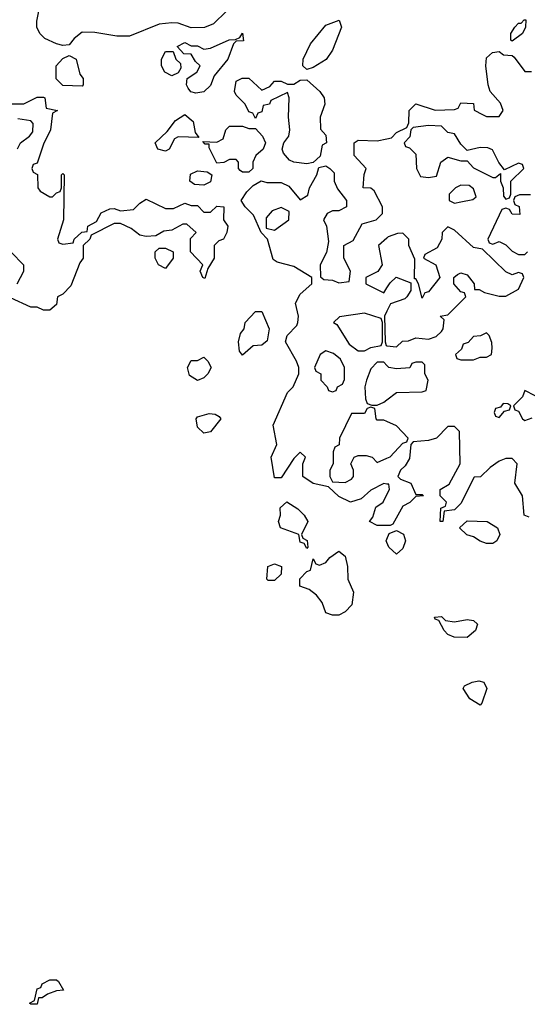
# Model space of a CAD drawing. Header units: inches. Extents: x 2380053 to 2584298, y 380219 to 546618.
# Tile 167 of 256: x 2468856 to 2470437, y 462426 to 465493. Entities that reach past the tile are written whole.
import ezdxf

# ---------------------------------------------------------------- set-up
doc = ezdxf.new("R2010")
doc.units = ezdxf.units.IN
doc.header["$MEASUREMENT"] = 0
doc.layers.add('C4466', color=7, linetype='Continuous')
doc.layers.add('C4476', color=7, linetype='Continuous')

msp = doc.modelspace()

# ---------------------------------------------------------------- linework, layer by layer
at = {"layer": 'C4466', "color": 2, "elevation": 54}
for points in [[(2469499.8, 465520.2), (2469459.8, 465480.2), (2469431.1, 465468.9), (2469390, 465468), (2469350, 465482), (2469330, 465484), (2469290, 465479), (2469198, 465442), (2469158, 465442), (2469090, 465453.2), (2469050, 465454), (2469025.2, 465434.8), (2469010, 465415.3), (2468990, 465413.2), (2468970, 465418), (2468934.5, 465434.5), (2468919, 465450), (2468909, 465470), (2468909.1, 465489.1), (2468921.2, 465550)], [(2468830, 465230.7), (2468869.1, 465230.9), (2468910, 465252), (2468930, 465252), (2468934, 465250), (2468938, 465218), (2468974, 465210), (2468958, 465202), (2468952, 465150), (2468930, 465106), (2468910, 465046), (2468898, 465042), (2468894, 465030), (2468898, 465018), (2468911.1, 465011.1), (2468912, 464970), (2468919.6, 464959.6), (2468950, 464942), (2468958, 464942), (2468970, 464954), (2468982, 464958), (2468986, 464970), (2468986, 465010), (2468990, 465014), (2468994, 465010), (2468992, 464870), (2468974, 464810), (2468978, 464798), (2468990, 464794), (2469022, 464798), (2469026, 464810), (2469048.9, 464831.1), (2469066, 464834), (2469068, 464850), (2469095.3, 464864.7), (2469110, 464892), (2469136.4, 464903.6), (2469150, 464904.7), (2469170, 464898), (2469210, 464902), (2469230, 464922), (2469250, 464934), (2469310, 464904.7), (2469335.3, 464904.7), (2469370, 464922), (2469390, 464914), (2469410, 464914), (2469430, 464894), (2469450, 464894), (2469470, 464912), (2469492, 464910), (2469491.3, 464870), (2469504.7, 464850), (2469501, 464830), (2469490.5, 464809.5), (2469476, 464804), (2469462, 464790), (2469462, 464750), (2469442, 464718), (2469432.7, 464687.3), (2469426, 464690), (2469418, 464710), (2469426, 464730), (2469388, 464770), (2469388.4, 464811.6), (2469406, 464830), (2469376.4, 464856.4), (2469363.6, 464856.4), (2469330, 464838), (2469305.4, 464834.6), (2469279.6, 464820.4), (2469250, 464818), (2469230, 464822), (2469203.1, 464843.1), (2469170, 464858), (2469150, 464858), (2469078, 464822), (2469074, 464810), (2469054, 464790), (2469054, 464750), (2469043.6, 464736.4), (2469015.3, 464664.7), (2468990, 464638), (2468974, 464630), (2468970, 464606), (2468950, 464588), (2468930, 464588), (2468910, 464598), (2468890, 464598), (2468827.3, 464627.3)], [(2468848.9, 465091.1), (2468858, 465110), (2468886, 465130), (2468896.4, 465143.6), (2468898, 465170), (2468890, 465178), (2468850, 465184)], [(2470000, 464046.7), (2469990, 464048), (2469950, 464028), (2469919.8, 464000.2), (2469886, 463990), (2469850, 464008), (2469818, 464038), (2469770, 464048.7), (2469738, 464070), (2469738, 464110), (2469746, 464130), (2469730, 464146), (2469710, 464126), (2469670, 464066), (2469650, 464066), (2469639, 464130), (2469657.2, 464170), (2469646, 464230), (2469690, 464332), (2469708, 464350), (2469726, 464390), (2469726, 464410), (2469718, 464430), (2469684, 464490), (2469689, 464510), (2469719, 464541), (2469722, 464550), (2469724, 464570), (2469715.3, 464610), (2469730, 464638), (2469766, 464670), (2469766, 464690), (2469710, 464724), (2469658, 464738), (2469646, 464746), (2469628, 464810), (2469608, 464830), (2469584, 464884), (2469558, 464910), (2469546, 464930), (2469563.1, 464956.9), (2469583.1, 464976.9), (2469608.4, 464991.6), (2469626, 464986), (2469670, 464986), (2469694.4, 464974.4), (2469730, 464932), (2469753.6, 464946.4), (2469759, 464970), (2469782, 465010), (2469787.3, 465032.7), (2469810, 465038), (2469822, 465030), (2469836, 465016), (2469836, 464990), (2469846.4, 464966.4), (2469874, 464930), (2469874, 464910), (2469850, 464898), (2469830, 464898), (2469814, 464890), (2469802, 464870), (2469812, 464850), (2469818, 464802), (2469811.6, 464768.4), (2469792, 464730), (2469792.7, 464692.7), (2469803.6, 464683.6), (2469830, 464682), (2469850, 464674), (2469882, 464678), (2469886, 464710), (2469866, 464750), (2469866, 464790), (2469894.6, 464805.4), (2469923.1, 464856.9), (2469966, 464870), (2469986, 464890), (2469986, 464910), (2469960.4, 464960.4), (2469950, 464968), (2469926, 464970), (2469928.7, 465011.3), (2469935.3, 465030), (2469898, 465070), (2469898, 465110), (2469910, 465118), (2469970, 465116), (2470000, 465122.3)], [(2470000, 464813.2), (2469974, 464790), (2469984.7, 464730), (2469971.3, 464708.7), (2469934, 464690), (2469934, 464670), (2469990, 464642), (2470000, 464658)], [(2468848, 464670), (2468868.7, 464710), (2468868.4, 464728.4), (2468828, 464770)], [(2470000, 464585.7), (2469992, 464570), (2469994, 464490), (2469998, 464478), (2470000, 464477.7)], [(2470000, 464416), (2469990, 464426), (2469970, 464426), (2469950, 464406), (2469936, 464370), (2469931.3, 464350), (2469932.7, 464312.7), (2469938, 464298), (2469952.7, 464292.7), (2469970, 464292), (2469990, 464302), (2470000, 464309.5)], [(2470000, 464241.5), (2469990, 464246), (2469970, 464246), (2469966, 464250), (2469962, 464282), (2469950, 464286), (2469938, 464282), (2469930, 464266), (2469890, 464266), (2469852, 464190), (2469851.6, 464168.4), (2469838, 464162), (2469832.7, 464147.3), (2469832, 464110), (2469822, 464090), (2469822, 464070), (2469830, 464054), (2469870, 464052), (2469890, 464062), (2469895.3, 464070), (2469895.3, 464090), (2469888, 464110), (2469898, 464130), (2469910, 464136), (2469935.3, 464135.3), (2469954, 464130), (2469970, 464114), (2470000, 464127.5)], [(2470000, 463918), (2469970, 463918), (2469946, 463930), (2469956.4, 463943.6), (2469965.2, 463974.8), (2469988, 463990), (2470000, 464014)], [(2470000, 463865), (2469998, 463870), (2470000, 463874.9)]]:
    msp.add_lwpolyline(points, dxfattribs=at)
for points in [[(2469750, 465338), (2469738, 465350), (2469739, 465370), (2469762, 465418), (2469810, 465476), (2469851.6, 465491.6), (2469858, 465470), (2469830, 465398), (2469810.7, 465369.3), (2469770, 465344)], [(2469404.7, 465264.7), (2469389.1, 465269.1), (2469380.2, 465280.2), (2469375.3, 465290), (2469378, 465310), (2469408, 465330), (2469418, 465350), (2469403.1, 465363.1), (2469390, 465386), (2469367.3, 465387.3), (2469346, 465410), (2469370, 465422), (2469390, 465412), (2469410, 465412), (2469430, 465402), (2469450, 465404.7), (2469508.9, 465431.1), (2469528, 465432), (2469542, 465438), (2469550, 465451.3), (2469552.7, 465427.3), (2469530, 465426), (2469522, 465418), (2469504.7, 465370), (2469462, 465318), (2469450, 465288), (2469430, 465268.7)], [(2469050, 465286), (2468990, 465288), (2468969, 465309), (2468969, 465350), (2468990, 465372), (2469010, 465382), (2469032, 465370), (2469043.6, 465323.6), (2469054, 465310), (2469054, 465290)], [(2469330, 465318), (2469308, 465330), (2469298, 465350), (2469298, 465370), (2469310, 465394), (2469334, 465394), (2469342, 465370), (2469356.9, 465356.9), (2469358, 465342), (2469350, 465328)], [(2469610, 465274), (2469635.3, 465284.7), (2469650, 465302), (2469670, 465302), (2469690, 465292), (2469710, 465292), (2469730, 465304.7), (2469750, 465306), (2469791, 465270), (2469804, 465250), (2469806.8, 465230), (2469792, 465190), (2469792.7, 465152.7), (2469810, 465134), (2469811.3, 465110), (2469798, 465102), (2469791.6, 465068.4), (2469770, 465048), (2469750, 465044), (2469710, 465049), (2469696, 465056), (2469678, 465078), (2469674, 465090), (2469679, 465110), (2469694, 465130), (2469697.2, 465150), (2469693.2, 465190), (2469695.3, 465250), (2469690, 465266), (2469638, 465242), (2469634, 465230), (2469614, 465226), (2469610, 465206), (2469598, 465202), (2469590, 465186), (2469582, 465202), (2469570, 465206), (2469558, 465230), (2469530, 465258), (2469525.2, 465270), (2469530, 465302), (2469549.1, 465310.9), (2469570, 465311.3)], [(2469414, 465126), (2469350, 465128.7), (2469338, 465122), (2469322, 465090), (2469310, 465084), (2469286, 465090), (2469278, 465110), (2469315.3, 465144.7), (2469341.2, 465178.8), (2469370, 465198), (2469396, 465176), (2469402, 465142)], [(2469570, 465154), (2469590, 465154), (2469612, 465130), (2469622, 465110), (2469614, 465090), (2469591.3, 465070), (2469582, 465050), (2469582, 465030), (2469570, 465018), (2469550, 465018), (2469543.1, 465023.1), (2469538, 465030), (2469538, 465050), (2469530, 465058), (2469510, 465058), (2469491.6, 465048.4), (2469470, 465046), (2469446, 465094), (2469446, 465106), (2469434, 465106), (2469426, 465114), (2469470, 465112), (2469490, 465122), (2469498, 465150), (2469510, 465162), (2469550, 465162)], [(2469430, 464978), (2469400.4, 464980.4), (2469386, 464990), (2469388.4, 465011.6), (2469410, 465022), (2469439.6, 465019.6), (2469454, 465010), (2469450, 464988)], [(2469670, 464908.7), (2469642, 464898), (2469623.6, 464876.4), (2469623.6, 464843.6), (2469650, 464838), (2469694, 464870), (2469695.3, 464895.3)], [(2469310, 464718), (2469288, 464730), (2469278, 464750), (2469278, 464770), (2469290, 464782), (2469310, 464782), (2469334, 464770), (2469334, 464750)], [(2469550, 464448), (2469540.4, 464460.4), (2469538, 464490), (2469544, 464516), (2469555.3, 464530), (2469558, 464550), (2469590, 464584.7), (2469610, 464584.7), (2469633.4, 464530), (2469626.8, 464493.2), (2469610, 464479), (2469582.8, 464477.2)], [(2469930, 464579), (2469852, 464568), (2469834, 464550), (2469843.6, 464543.6), (2469882.8, 464482.8), (2469910, 464462), (2469930, 464462), (2469950, 464472), (2469982, 464478), (2469986, 464490), (2469986, 464550), (2469982, 464562)], [(2469810, 464462), (2469792, 464450), (2469774, 464410), (2469778, 464398), (2469794, 464390), (2469794, 464370), (2469814, 464350), (2469818, 464338), (2469830, 464334), (2469842, 464338), (2469846, 464350), (2469862, 464358), (2469867.3, 464372.7), (2469868, 464410), (2469855.3, 464435.3), (2469833.6, 464453.6)], [(2469410, 464369.2), (2469384.7, 464384.7), (2469379, 464410), (2469390, 464431.3), (2469410, 464432), (2469430, 464442), (2469442, 464430), (2469452, 464410), (2469442, 464390), (2469430, 464378)], [(2469430, 464205.2), (2469410, 464224), (2469405.2, 464250), (2469410, 464256), (2469446, 464266), (2469464.7, 464264.7), (2469476.9, 464256.9), (2469482, 464250), (2469450, 464209)], [(2469750, 463846), (2469742, 463862), (2469730, 463866), (2469726, 463890), (2469668.7, 463910), (2469662, 463930), (2469668.7, 463950), (2469667.3, 463972.7), (2469688.4, 463991.6), (2469722, 463970), (2469742, 463950), (2469754, 463930), (2469734, 463890), (2469738, 463878), (2469751.1, 463871.1), (2469754, 463850)], [(2469830, 463638), (2469810, 463646), (2469798, 463678), (2469780.4, 463700.4), (2469758, 463718), (2469729, 463729), (2469729, 463751), (2469750, 463774), (2469762, 463778), (2469770, 463814), (2469778, 463798), (2469790, 463794), (2469810, 463802), (2469822, 463818), (2469850, 463838), (2469870, 463822), (2469877.3, 463790), (2469878, 463750), (2469896, 463710), (2469891, 463670), (2469870, 463648.7), (2469850, 463638)], [(2469630, 463746), (2469626, 463750), (2469628.7, 463790), (2469650, 463798), (2469671.3, 463790), (2469670, 463766), (2469650, 463746)], [(2468890, 462426), (2468886, 462430), (2468902, 462438), (2468910, 462474), (2468922, 462478), (2468926, 462490), (2468950, 462502), (2468970, 462502), (2468976.9, 462496.9), (2468992, 462470), (2468970, 462468), (2468942, 462458), (2468926, 462446), (2468914, 462446), (2468910, 462426)]]:
    msp.add_lwpolyline(points, close=True, dxfattribs=at)
at = {"layer": 'C4476', "color": 2, "elevation": 54}
for points in [[(2470390, 465426), (2470386, 465430), (2470386, 465450), (2470398, 465470), (2470410, 465482), (2470418, 465482), (2470427.3, 465492.7), (2470432.7, 465492.7), (2470432, 465470), (2470422, 465450)], [(2470130, 465164), (2470082, 465158), (2470074, 465150), (2470071.6, 465128.4), (2470054, 465110), (2470058, 465098), (2470070, 465094), (2470090, 465074), (2470092, 465030), (2470104.7, 465004.7), (2470130, 465002), (2470154, 465006), (2470168, 465050), (2470190, 465064.7), (2470230, 465054), (2470250, 465054), (2470270, 465032), (2470330, 465002), (2470338, 465002), (2470354, 465014), (2470354, 464990), (2470362, 464970), (2470363.6, 464943.6), (2470370, 464934), (2470382, 464938), (2470386, 464950), (2470386, 464990), (2470426, 465030), (2470422, 465042), (2470410, 465046), (2470366, 465026), (2470348.4, 465048.4), (2470328.4, 465088.4), (2470314.6, 465094.6), (2470290, 465095.3), (2470250, 465086), (2470230, 465106), (2470210, 465138), (2470190, 465142), (2470170, 465162)], [(2470230, 464978), (2470214, 464970), (2470194, 464950), (2470194, 464930), (2470210, 464922), (2470230, 464926), (2470267.3, 464932.7), (2470278, 464942), (2470270, 464966), (2470256.4, 464976.4)], [(2470310, 464518), (2470292, 464508), (2470270, 464506), (2470252.7, 464487.3), (2470238, 464482), (2470232.7, 464467.3), (2470214, 464450), (2470218, 464438), (2470230, 464434), (2470270, 464434), (2470290, 464442), (2470310, 464442), (2470326, 464450), (2470328, 464470), (2470327.3, 464487.3), (2470318, 464510)], [(2470362, 464298), (2470354, 464286), (2470338, 464282), (2470334, 464270), (2470338, 464258), (2470350, 464254), (2470366, 464274), (2470382, 464278), (2470386, 464290), (2470376.4, 464296.4)], [(2470310, 463862), (2470290, 463868.7), (2470270, 463882), (2470248.4, 463888.4), (2470226, 463910), (2470250, 463932), (2470312, 463930), (2470344.7, 463910), (2470352, 463890), (2470342, 463870), (2470330, 463862)], [(2470210, 463618), (2470250, 463624.7), (2470270, 463622), (2470282, 463610), (2470276, 463590), (2470250, 463569.2), (2470209.3, 463569.3), (2470190, 463578), (2470178, 463590), (2470162, 463622), (2470150, 463626), (2470148.4, 463631.6), (2470170, 463634), (2470182, 463622)], [(2470290, 463358), (2470258, 463378), (2470238, 463410), (2470242, 463418), (2470266, 463430), (2470286, 463434), (2470302, 463430), (2470310.8, 463410), (2470296, 463364)]]:
    msp.add_lwpolyline(points, close=True, dxfattribs=at)
for points in [[(2470000, 465122.3), (2470014.6, 465125.4), (2470030, 465142), (2470062, 465158), (2470068, 465172), (2470069.3, 465210.7), (2470090, 465231.3), (2470150, 465211.3), (2470210, 465214), (2470222, 465218), (2470230, 465234), (2470270, 465232), (2470272, 465212), (2470298, 465198), (2470310, 465192), (2470350, 465192), (2470362, 465210), (2470353.6, 465233.6), (2470322, 465270), (2470315.3, 465290), (2470308, 465350), (2470310, 465374), (2470328.4, 465391.6), (2470350, 465394), (2470363.6, 465383.6), (2470390, 465382), (2470396.9, 465376.9), (2470430, 465332), (2470450, 465332)], [(2470447.3, 464947.3), (2470412.7, 464947.3), (2470398, 464942), (2470394, 464930), (2470398, 464918), (2470411.6, 464911.6), (2470414, 464886), (2470390, 464888), (2470382, 464902), (2470370, 464906), (2470358, 464902), (2470314, 464810), (2470318, 464798), (2470330, 464794), (2470350, 464802), (2470370, 464792), (2470390, 464772), (2470410, 464762), (2470430, 464762), (2470438, 464770)], [(2470000, 464477.7), (2470030, 464474), (2470048.4, 464491.6), (2470067.3, 464492.7), (2470090, 464502), (2470130, 464498), (2470153.6, 464506.4), (2470170, 464522), (2470175.3, 464530), (2470178, 464558), (2470166, 464570), (2470190, 464574), (2470246, 464630), (2470242, 464642), (2470230, 464646), (2470208, 464670), (2470208, 464690), (2470220.2, 464699.8), (2470230, 464704.7), (2470250, 464698), (2470271.3, 464670), (2470272.7, 464652.7), (2470287.3, 464652.7), (2470303.6, 464643.6), (2470350, 464632), (2470370, 464632), (2470410, 464654), (2470426, 464690), (2470422, 464702), (2470410, 464706), (2470390, 464698), (2470370, 464708), (2470298, 464778), (2470270, 464784), (2470210, 464838), (2470190, 464848), (2470172, 464830), (2470171.3, 464810), (2470156.9, 464783.1), (2470118, 464762), (2470114, 464750), (2470152, 464730), (2470164.7, 464690), (2470130, 464646), (2470118, 464642), (2470110, 464626), (2470098, 464670), (2470090, 464686), (2470086, 464686), (2470087.3, 464747.3), (2470068, 464790), (2470068, 464810), (2470050, 464828), (2470032.7, 464827.3), (2470003.6, 464816.4), (2470000, 464813.2)], [(2470000, 464658), (2470010, 464674), (2470028.4, 464691.6), (2470074, 464674), (2470074, 464650), (2470062, 464630), (2470056, 464624), (2470011.6, 464608.4), (2470000, 464585.7)], [(2470000, 464309.5), (2470030, 464332), (2470110, 464334), (2470122, 464338), (2470128, 464370), (2470118, 464390), (2470118, 464418), (2470110, 464426), (2470090, 464426), (2470078, 464422), (2470071.6, 464408.4), (2470030, 464406), (2470006, 464410), (2470000, 464416)], [(2470462, 464322), (2470430, 464338), (2470422, 464318), (2470394, 464290), (2470398, 464278), (2470410, 464274), (2470422, 464250), (2470430, 464244.7), (2470452.7, 464252.7)], [(2470000, 464127.5), (2470010, 464132), (2470050, 464174), (2470062, 464178), (2470066, 464190), (2470030, 464228), (2470000, 464241.5)], [(2470443.1, 463943.1), (2470428, 463950), (2470422, 464010), (2470398, 464050), (2470406, 464110), (2470390, 464126), (2470370, 464126), (2470350, 464118), (2470322, 464098), (2470291, 464069), (2470272, 464068), (2470230, 463986), (2470210, 463966), (2470178, 463962), (2470174, 463930), (2470166, 463930), (2470168.4, 463971.6), (2470182, 463978), (2470186, 463990), (2470166, 464010), (2470166, 464030), (2470193.6, 464046.4), (2470228, 464110), (2470226, 464210), (2470210, 464226), (2470190, 464226), (2470154, 464190), (2470130, 464182), (2470082, 464178), (2470074, 464170), (2470070, 464126), (2470056.9, 464103.1), (2470042, 464090), (2470034, 464070), (2470042, 464062), (2470074, 464050), (2470090, 464014), (2470110, 464014), (2470114, 464010), (2470090, 464008), (2470071, 463989), (2470050, 463978), (2470018, 463922), (2470010, 463918), (2470000, 463918)], [(2470000, 464014), (2470008, 464030), (2470006, 464046), (2470000, 464046.7)], [(2470000, 463874.9), (2470007.3, 463892.7), (2470030, 463902), (2470051.1, 463891.1), (2470058, 463870), (2470050, 463846), (2470030, 463828), (2470006, 463850), (2470000, 463865)]]:
    msp.add_lwpolyline(points, dxfattribs=at)

doc.saveas('drawing.dxf')
